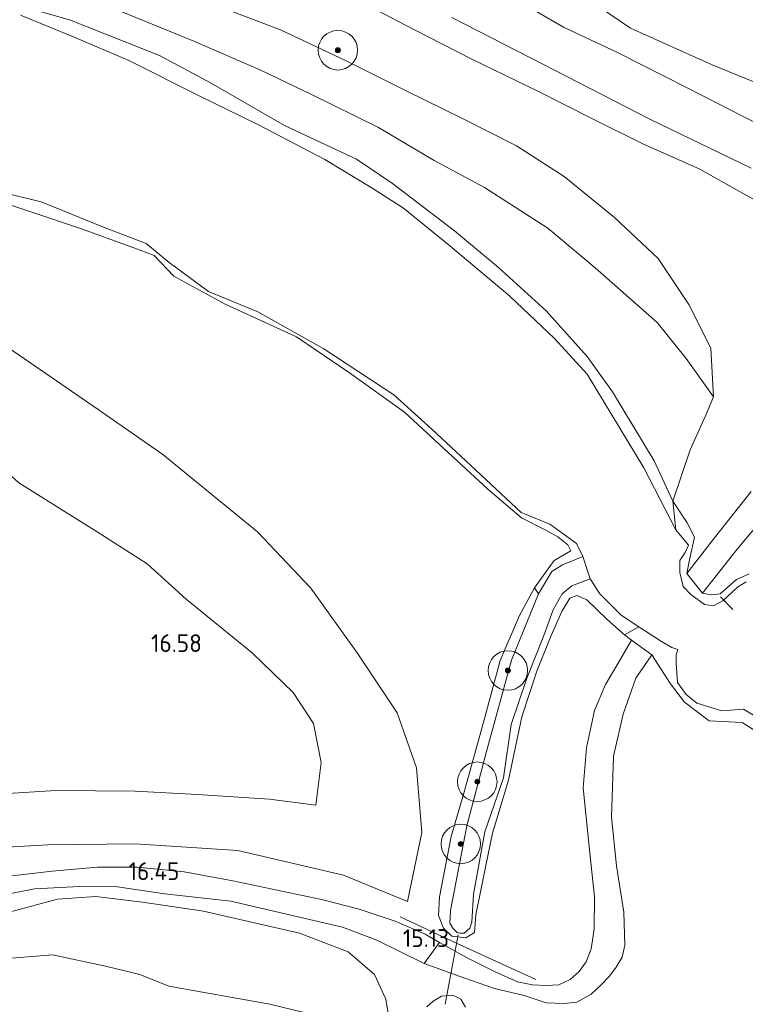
# Model space of a CAD drawing. Extents: x 196936 to 200438, y 361224 to 364196.
# Tile 88 of 256: x 197917 to 197991, y 363083 to 363183. Entities that reach past the tile are written whole.
import ezdxf
from ezdxf.enums import TextEntityAlignment as Align

# ---------------------------------------------------------------- set-up
doc = ezdxf.new("R2010")
doc.units = 0
for name, color, linetype, lineweight in [('B-ME-GR-BOOM-S', 90, 'Continuous', 25), ('B-ME-GR-GRAS-GV', 60, 'Continuous', 13), ('B-ME-GW-GROND_ZAND-GV', 7, 'Continuous', 18), ('B-ME-GW-TALUD_KRUIN-G', 90, 'Continuous', 18), ('B-ME-GW-TALUD_TEEN-G', 90, 'Continuous', 18), ('B-ME-IE-TERREINAFSCHEIDING_KUNSTMATIG_HEKWERK-G', 20, 'IE-TERREINAFSCHEIDING-KUNSTMATIG', 18), ('B-ME-KL-MANTELBUIS-G', 7, 'Continuous', 18), ('B-ME-KW-KUNSTWERK_DUIKER-G', 170, 'Continuous', 18), ('B-ME-OB-OEVERVOORZIENING-G', 7, 'Continuous', 18), ('B-ME-OG-HOOGTEPUNT-S', 7, 'Continuous', 25), ('B-ME-OG-TERREIN_GROEN-GV', 7, 'Continuous', 18), ('B-ME-OG-WATER_BEEK-GV', 150, 'Continuous', 18), ('B-ME-OG-WATER_HAVEN-GV', 170, 'Continuous', 18), ('B-ME-OG-WATER_SLOOT-G', 120, 'Continuous', 18), ('B-ME-OG-WATER_SLOOT-GV', 120, 'Continuous', 18), ('B-ME-VH-VERHARDING_ASFALT-GV', 252, 'Continuous', 18), ('B-ME-VH-VERHARDING_HALFVERHARDING-GV', 252, 'Continuous', 18)]:
    doc.layers.add(name, color=color, linetype=linetype, lineweight=lineweight)
doc.styles.add('NLCS-ISO-ANNOTATIVE-T18', font='NLCS-ISO.ttf', dxfattribs={"height": 1.8})
doc.linetypes.add('IE-TERREINAFSCHEIDING-KUNSTMATIG', pattern='A,4,[82,NLCS.SHX,S=0.75,R=90,X=0,Y=0],4,-2', length=10)

# ---------------------------------------------------------------- blocks, each defined once
blk = doc.blocks.new('SAL-HOOGTELABEL-SO')
at = {"color": 0, "linetype": 'ByBlock', "lineweight": -2, "style": 'NLCS-ISO-ANNOTATIVE-T18'}
blk.add_attdef('HOOGTE', text='', height=1.8, dxfattribs=at).set_placement((2.788, 0), align=Align.RIGHT)
blk = doc.blocks.new('SGR-BOOM_01-SO')
at = {"linetype": 'ByBlock', "lineweight": 18}
h = blk.add_hatch(color=0, dxfattribs=at)
h.dxf.hatch_style = 1
edge = h.paths.add_edge_path()
edge.add_arc((0, 0), 0.25, 0, 360)
at = {"color": 0, "linetype": 'ByBlock', "lineweight": 18}
for radius in [2, 0.25]:
    blk.add_circle((0, 0), radius, dxfattribs=at)

msp = doc.modelspace()

# ---------------------------------------------------------------- linework, layer by layer
at = {"layer": 'B-ME-GR-GRAS-GV'}
for points in [[(197906.119, 363187.879, 15.001), (197922.496, 363183.191, 14.757), (197931.597, 363179.61, 14.793), (197936.829, 363176.793, 14.892), (197944.275, 363172.516, 14.788), (197951.572, 363169.107, 14.793), (197955.225, 363166.637, 14.775), (197961.5, 363161.844, 14.809), (197965.955, 363158.129, 14.799), (197970.768, 363153.742, 14.718), (197974.923, 363149.106, 14.695), (197977.513, 363145.516, 14.69), (197981.707, 363138.552, 14.809), (197983.622, 363134.438, 14.615), (197983.918, 363131.546, 14.4), (197980.675, 363137.844, 14.4), (197974.925, 363147.329, 14.4), (197971.617, 363150.913, 14.4), (197967.086, 363155.225, 14.4), (197961.004, 363160.307, 14.4), (197956.32, 363164.138, 14.4), (197953.063, 363166.216, 14.4), (197948.348, 363169.069, 14.4), (197941.553, 363172.611, 14.4), (197935.642, 363175.523, 14.4), (197928.498, 363179.09, 14.4), (197923.122, 363181.398, 14.4), (197917.538, 363183.676, 14.4)], [(197950.581, 363185.812, 16.04), (197957.376, 363182.243, 15.985), (197963.256, 363179.217, 15.977), (197969.946, 363175.996, 16.021), (197975.478, 363173.162, 16.058), (197980.498, 363170.69, 16.058), (197986.339, 363168.096, 16.034), (197990.676, 363165.655, 16.053), (197995.785, 363162.856, 16.042)], [(197967.18, 363185.609, 15.749), (197972.525, 363182.454, 15.773), (197977.947, 363179.918, 15.786), (197985.118, 363176.273, 15.814), (197990.723, 363173.418, 15.817), (197995.11, 363171.198, 15.861)], [(197937.983, 363184.438, 16.116), (197943.878, 363182.207, 16.14), (197950.513, 363179.064, 16.181), (197956.584, 363176.01, 16.142), (197962.315, 363173.223, 16.14), (197967.786, 363170.432, 16.137), (197972.588, 363167.352, 16.119), (197977.716, 363163.171, 16.113), (197982.123, 363159.026, 16.033), (197985.239, 363154.373, 15.834), (197987.473, 363149.962, 15.547), (197987.743, 363145.017, 15.296), (197984.969, 363148.908, 15.258), (197982.021, 363152.534, 15.258), (197975.727, 363158.09, 15.284), (197970.931, 363162.099, 15.292), (197964.53, 363166.217, 15.271), (197959.425, 363168.962, 15.159), (197953.799, 363172.294, 15.101), (197946.935, 363175.689, 15.025), (197941.952, 363178.066, 15.002), (197935.089, 363181.033, 14.994), (197927.56, 363184.116, 14.924)], [(197991.542, 363135.439, 14.811), (197987.844, 363130.751, 14.634), (197985.042, 363127.122, 14.553), (197985.309, 363128.508, 14.558), (197985.82, 363130.804, 14.618), (197985.061, 363132.246, 14.607), (197983.622, 363134.438, 14.615), (197985.372, 363139.64, 15.027), (197986.923, 363143.092, 15.113), (197987.743, 363145.017, 15.296), (197987.473, 363149.962, 15.547), (197985.239, 363154.373, 15.834), (197982.123, 363159.026, 16.033), (197977.716, 363163.171, 16.113), (197972.588, 363167.352, 16.119), (197967.786, 363170.432, 16.137), (197962.315, 363173.223, 16.14), (197956.584, 363176.01, 16.142), (197950.513, 363179.064, 16.181), (197943.878, 363182.207, 16.14), (197937.983, 363184.438, 16.116)], [(197991.542, 363168.197, 16.034), (197981.278, 363173.132, 16.023), (197970.513, 363178.669, 15.929), (197961.232, 363183.443, 15.955)], [(197917.351, 363136.309, 16.357), (197925.29, 363131.333, 16.338), (197930.364, 363128.091, 16.25), (197934.326, 363124.535, 16.207), (197941.014, 363119.043, 16.323), (197945.14, 363115.08, 16.338), (197947.207, 363111.918, 16.415), (197947.987, 363107.97, 16.711), (197947.432, 363103.667, 16.952), (197942.767, 363104.273, 17.383), (197935.451, 363104.747, 17.579), (197929.157, 363105.081, 18.098), (197921.097, 363105.135, 18.04), (197915.713, 363104.812, 17.971)], [(197991.347, 363127.102, 14.555), (197990.073, 363126.507, 14.561), (197988.399, 363125.076, 14.561), (197987.5, 363124.968, 14.543), (197986.628, 363125.141, 14.557), (197990.127, 363129.575, 14.604), (197993.635, 363133.784, 14.73)], [(197916.052, 363094.63, 16.885), (197918.932, 363095.18, 16.819), (197923.518, 363095.426, 16.729), (197927.37, 363095.386, 16.72), (197932.14, 363094.668, 16.234), (197938.833, 363093.936, 16.03), (197945.34, 363092.414, 15.793), (197950.139, 363091.288, 15.421), (197953.609, 363089.994, 15.331), (197958.425, 363087.623, 15.094), (197962.428, 363086.169, 14.971), (197965.551, 363085.087, 14.976), (197968.552, 363084.373, 15.036), (197970.769, 363083.647, 15.076), (197972.584, 363083.567, 15.149), (197973.888, 363083.719, 15.133), (197975.328, 363084.506, 15.005), (197976.342, 363085.458, 14.981), (197977.179, 363086.34, 14.966), (197977.87, 363087.239, 14.932), (197978.464, 363088.263, 14.911), (197978.747, 363089.475, 14.859), (197978.65, 363092.839, 14.814), (197977.899, 363097.514, 14.788), (197977.404, 363102.455, 14.778), (197977.605, 363108.631, 14.775), (197978.57, 363112.885, 14.754), (197979.868, 363116.539, 14.725), (197981.486, 363118.886, 14.681), (197983.358, 363115.94, 14.71), (197984.791, 363114.094, 14.733), (197987.3, 363112.188, 14.67), (197990.648, 363112.028, 14.552), (197991.737, 363111.309, 14.484)], [(197954.985, 363081.346, 15.061), (197954.538, 363084.006, 14.974), (197953.38, 363086.526, 15.064), (197950.724, 363088.806, 15.484), (197945.805, 363090.708, 15.754), (197936.068, 363092.931, 15.967), (197929.87, 363093.849, 16.483), (197925.165, 363094.422, 16.594), (197921.285, 363094.154, 16.798), (197916.526, 363092.844, 17.029), (197913.085, 363092.181, 17.137), (197907.93, 363089.878, 17.395), (197898.669, 363084.385, 17.444), (197894.223, 363081.326, 17.57)], [(197897.077, 363082.17, 17.703), (197902.548, 363084.742, 17.817), (197904.825, 363085.59, 17.911), (197910.728, 363087.497, 17.863), (197915.776, 363088.112, 17.827), (197920.776, 363088.515, 17.785), (197926.131, 363087.361, 17.854), (197929.619, 363086.518, 17.839), (197932.56, 363085.316, 17.809), (197942.775, 363083.49, 17.377)], [(197962.603, 363083.189, 15.096), (197962.122, 363084.024, 15.029), (197961.326, 363084.405, 14.998), (197960.189, 363084.314, 14.987), (197959.329, 363083.813, 14.99), (197958.694, 363083.237, 14.987)], [(197958.694, 363083.237, 14.987), (197959.329, 363083.813, 14.99), (197960.189, 363084.314, 14.987), (197961.326, 363084.405, 14.998), (197962.122, 363084.024, 15.029), (197962.603, 363083.189, 15.096)]]:
    msp.add_polyline3d(points, dxfattribs=at)
msp.add_polyline3d([(197976.204, 363125.073, 14.4), (197978.376, 363122.91, 14.4), (197980.173, 363121.739, 14.4), (197978.728, 363120.899, 14.736), (197976.927, 363122.491, 14.746), (197974.894, 363124.469, 14.715), (197973.899, 363124.893, 14.778), (197973.174, 363124.629, 14.836), (197972.351, 363123.292, 14.878), (197971.294, 363120.844, 14.878), (197969.831, 363117.249, 14.875), (197968.311, 363112.614, 14.985), (197966.978, 363106.197, 14.98), (197965.329, 363100.83, 14.983), (197964.674, 363097.564, 15.174), (197963.649, 363092.549, 15.187), (197963.516, 363090.751, 14.93), (197962.627, 363090.227, 15.035), (197961.227, 363090.403, 15.166), (197960.374, 363091.203, 15.224), (197959.864, 363092.502, 15.269), (197959.97, 363094.378, 15.287), (197961.168, 363100.487, 15.32), (197962.434, 363104.892, 15.194), (197964.511, 363112.319, 14.969), (197966.108, 363118.31, 14.787), (197968.069, 363122.889, 14.858), (197969.599, 363125.672, 14.856), (197970.008, 363125.066, 14.4), (197967.277, 363118.361, 14.4), (197964.736, 363109.104, 14.4), (197962.743, 363101.573, 14.4), (197961.096, 363093.009, 14.4), (197961.005, 363091.702, 14.4), (197961.327, 363091.204, 14.4), (197961.766, 363090.764, 14.4), (197962.049, 363090.691, 14.4), (197962.471, 363090.693, 14.4), (197963.048, 363091.206, 14.4), (197963.254, 363091.821, 14.4), (197963.428, 363094.656, 14.4), (197964.552, 363100.96, 14.4), (197966.467, 363106.414, 14.4), (197967.225, 363111.848, 14.4), (197968.789, 363116.412, 14.4), (197970.54, 363120.861, 14.4), (197971.489, 363123.451, 14.4), (197972.408, 363125.075, 14.4), (197973.387, 363125.867, 14.4), (197975.248, 363126.601, 14.4)], close=True, dxfattribs=at)
at = {"layer": 'B-ME-GW-GROND_ZAND-GV'}
for points in [[(197991.033, 363126.279, 14.4), (197990.169, 363125.74, 14.4), (197988.679, 363124.353, 14.4), (197987.746, 363123.859, 14.4), (197986.819, 363123.995, 14.4), (197985.425, 363124.985, 14.4), (197984.658, 363125.804, 14.4), (197984.317, 363127.218, 14.4), (197984.323, 363128.439, 14.4), (197984.871, 363129.259, 14.4), (197985.186, 363129.997, 14.4), (197983.918, 363131.546, 14.4), (197983.622, 363134.438, 14.615), (197985.061, 363132.246, 14.607), (197985.82, 363130.804, 14.618), (197985.309, 363128.508, 14.558), (197985.042, 363127.122, 14.553), (197986.628, 363125.141, 14.557), (197987.5, 363124.968, 14.543), (197988.399, 363125.076, 14.561), (197990.073, 363126.507, 14.561), (197991.347, 363127.102, 14.555)], [(197991.737, 363111.309, 14.484), (197990.648, 363112.028, 14.552), (197987.3, 363112.188, 14.67), (197984.791, 363114.094, 14.733), (197983.358, 363115.94, 14.71), (197981.486, 363118.886, 14.681), (197979.434, 363120.383, 14.697), (197978.728, 363120.899, 14.736), (197980.173, 363121.739, 14.4), (197982.448, 363120.249, 14.4), (197983.498, 363119.616, 14.4), (197984.104, 363119.429, 14.4), (197983.942, 363118.875, 14.4), (197983.95, 363118.059, 14.4), (197984.092, 363116.097, 14.4), (197984.954, 363114.858, 14.4), (197986.029, 363113.982, 14.4), (197988.563, 363113.218, 14.4), (197990.769, 363113.385, 14.4), (197993.147, 363111.974, 14.4)]]:
    msp.add_polyline3d(points, dxfattribs=at)
at = {"layer": 'B-ME-GW-TALUD_KRUIN-G'}
for points in [[(197987.743, 363145.017, 15.296), (197987.473, 363149.962, 15.547), (197985.239, 363154.373, 15.834), (197982.123, 363159.026, 16.033), (197977.716, 363163.171, 16.113), (197972.588, 363167.352, 16.119), (197967.786, 363170.432, 16.137), (197962.315, 363173.223, 16.14), (197956.584, 363176.01, 16.142), (197950.513, 363179.064, 16.181), (197943.878, 363182.207, 16.14), (197937.983, 363184.438, 16.116), (197931.886, 363186.248, 16.085), (197927.051, 363187.583, 15.978), (197920.181, 363189.751, 15.941), (197913.272, 363191.118, 15.92), (197906.669, 363192.601, 15.879), (197899.663, 363194.135, 15.876), (197895.036, 363194.179, 15.837)], [(197991.347, 363127.102, 14.555), (197990.073, 363126.507, 14.561), (197988.399, 363125.076, 14.561), (197987.5, 363124.968, 14.543), (197986.628, 363125.141, 14.557), (197985.042, 363127.122, 14.553), (197985.309, 363128.508, 14.558), (197985.82, 363130.804, 14.618), (197985.061, 363132.246, 14.607), (197983.622, 363134.438, 14.615), (197981.707, 363138.552, 14.809), (197977.513, 363145.516, 14.69), (197974.923, 363149.106, 14.695), (197970.768, 363153.742, 14.718), (197965.955, 363158.129, 14.799), (197961.5, 363161.844, 14.809), (197955.225, 363166.637, 14.775), (197951.572, 363169.107, 14.793), (197944.275, 363172.516, 14.788), (197936.829, 363176.793, 14.892), (197931.597, 363179.61, 14.793), (197922.496, 363183.191, 14.757), (197906.119, 363187.879, 15.001)], [(197967.18, 363185.609, 15.749), (197972.525, 363182.454, 15.773), (197977.947, 363179.918, 15.786), (197985.118, 363176.273, 15.814), (197990.723, 363173.418, 15.817), (197995.11, 363171.198, 15.861)], [(197886.446, 363167.298, 15.547), (197889.435, 363169.768, 15.397), (197891.696, 363171.455, 15.359), (197894.07, 363172.208, 15.343), (197897.533, 363172.04, 15.343), (197902.877, 363170.627, 15.222), (197907.355, 363168.772, 15.009), (197913.202, 363165.539, 15.005), (197923.808, 363162.015, 14.832), (197929.652, 363159.876, 14.812), (197931.07, 363159.333, 14.746), (197933.049, 363157.232, 14.753), (197938.275, 363154.414, 14.848), (197945.486, 363151.093, 14.797), (197950.859, 363147.443, 14.718), (197956.443, 363143.457, 14.683), (197964.884, 363135.662, 14.71), (197968.277, 363132.766, 14.69), (197970.73, 363131.532, 14.683), (197971.962, 363130.844, 14.671), (197972.982, 363130.042, 14.675), (197973.268, 363129.417, 14.726)], [(197882.905, 363161.78, 16.528), (197886.253, 363163.668, 16.411), (197892.669, 363157.582, 16.392), (197899.026, 363152.273, 16.273), (197905.71, 363146.343, 16.319), (197911.881, 363141.278, 16.315), (197917.351, 363136.309, 16.357), (197925.29, 363131.333, 16.338), (197930.364, 363128.091, 16.25), (197934.326, 363124.535, 16.207), (197941.014, 363119.043, 16.323), (197945.14, 363115.08, 16.338), (197947.207, 363111.918, 16.415), (197947.987, 363107.97, 16.711), (197947.432, 363103.667, 16.952)], [(197974.894, 363124.469, 14.715), (197976.927, 363122.491, 14.746), (197978.728, 363120.899, 14.736), (197979.434, 363120.383, 14.697), (197981.486, 363118.886, 14.681), (197983.358, 363115.94, 14.71), (197984.791, 363114.094, 14.733), (197987.3, 363112.188, 14.67), (197990.648, 363112.028, 14.552), (197991.737, 363111.309, 14.484), (197992.658, 363109.44, 14.453), (197993.595, 363108.446, 14.453), (197995.206, 363108.205, 14.521), (197996.533, 363106.752, 14.513), (197997.369, 363103.626, 14.497), (197998.67, 363100.628, 14.476), (197999.812, 363097.706, 14.513), (197999.767, 363091.875, 14.56), (197998.546, 363085, 14.715), (197998.572, 363078.993, 14.756), (197999.637, 363073.097, 14.785)], [(197947.432, 363103.667, 16.952), (197942.767, 363104.273, 17.383), (197935.451, 363104.747, 17.579), (197929.157, 363105.081, 18.098), (197921.097, 363105.135, 18.04), (197915.713, 363104.812, 17.971), (197911.661, 363103.555, 17.971), (197908.859, 363101.613, 17.971)]]:
    msp.add_polyline3d(points, dxfattribs=at)
at = {"layer": 'B-ME-GW-TALUD_TEEN-G'}
for points in [[(197881.047, 363186.277, 15.229), (197885.44, 363188.662, 15.237), (197891.408, 363190.849, 15.226), (197895.145, 363191.569, 15.185), (197900.742, 363191.254, 15.13), (197906.647, 363190.287, 15.14), (197913.687, 363188.283, 15.075), (197920.781, 363186.422, 15.098), (197927.56, 363184.116, 14.924), (197935.089, 363181.033, 14.994), (197941.952, 363178.066, 15.002), (197946.935, 363175.689, 15.025), (197953.799, 363172.294, 15.101), (197959.425, 363168.962, 15.159), (197964.53, 363166.217, 15.271), (197970.931, 363162.099, 15.292), (197975.727, 363158.09, 15.284), (197982.021, 363152.534, 15.258), (197984.969, 363148.908, 15.258), (197987.743, 363145.017, 15.296)], [(197956.722, 363093.917, 15.374), (197958.167, 363100.909, 15.609), (197957.654, 363107.427, 15.416), (197955.67, 363113.019, 15.213), (197951.638, 363119.083, 15.189), (197946.934, 363125.649, 15.097), (197941.536, 363131.349, 15.028), (197931.955, 363139.182, 15.312), (197925.388, 363143.752, 15.378), (197912.061, 363152.89, 15.374), (197901.554, 363160.163, 15.366), (197890.351, 363166.921, 15.619)], [(197908.618, 363097.92, 17.347), (197913.158, 363099.238, 17.185), (197920.292, 363099.639, 17.016), (197929.143, 363099.753, 16.662), (197939.53, 363099.054, 16.289), (197950.251, 363096.581, 15.766), (197956.722, 363093.917, 15.374)], [(197907.93, 363089.878, 17.395), (197913.085, 363092.181, 17.137), (197916.526, 363092.844, 17.029), (197921.285, 363094.154, 16.798), (197925.165, 363094.422, 16.594), (197929.87, 363093.849, 16.483), (197936.068, 363092.931, 15.967), (197945.805, 363090.708, 15.754), (197950.724, 363088.806, 15.484), (197953.38, 363086.526, 15.064), (197954.538, 363084.006, 14.974), (197954.985, 363081.346, 15.061)]]:
    msp.add_polyline3d(points, dxfattribs=at)
at = {"layer": 'B-ME-IE-TERREINAFSCHEIDING_KUNSTMATIG_HEKWERK-G'}
for points in [[(197955.993, 363092.36, 15.325), (197961.829, 363089.614, 15.147), (197969.733, 363085.992, 15.267)], [(197904.825, 363085.59, 17.911), (197910.728, 363087.497, 17.863), (197915.776, 363088.112, 17.827), (197920.776, 363088.515, 17.785), (197926.131, 363087.361, 17.854), (197929.619, 363086.518, 17.839), (197932.56, 363085.316, 17.809), (197942.775, 363083.49, 17.377), (197946.548, 363082.58, 17.287)]]:
    msp.add_polyline3d(points, dxfattribs=at)
at = {"layer": 'B-ME-KL-MANTELBUIS-G'}
msp.add_polyline3d([(197988.435, 363124.762, 14.528), (197989.676, 363123.467, 14.526)], dxfattribs=at)
at = {"layer": 'B-ME-KW-KUNSTWERK_DUIKER-G'}
msp.add_polyline3d([(197960.549, 363083.522, 14.72), (197961.858, 363090.53, 14.697)], dxfattribs=at)
at = {"layer": 'B-ME-OB-OEVERVOORZIENING-G'}
msp.add_polyline3d([(197998.443, 363174.237, 14.4), (197987.61, 363178.643, 14.4), (197979.317, 363182.37, 14.4), (197973.259, 363186.506, 14.4)], dxfattribs=at)
at = {"layer": 'B-ME-OG-TERREIN_GROEN-GV'}
for points in [[(197927.56, 363184.116, 14.924), (197935.089, 363181.033, 14.994), (197941.952, 363178.066, 15.002), (197946.935, 363175.689, 15.025), (197953.799, 363172.294, 15.101), (197959.425, 363168.962, 15.159), (197964.53, 363166.217, 15.271), (197970.931, 363162.099, 15.292), (197975.727, 363158.09, 15.284), (197982.021, 363152.534, 15.258), (197984.969, 363148.908, 15.258), (197987.743, 363145.017, 15.296), (197986.923, 363143.092, 15.113), (197985.372, 363139.64, 15.027), (197983.622, 363134.438, 14.615), (197981.707, 363138.552, 14.809), (197977.513, 363145.516, 14.69), (197974.923, 363149.106, 14.695), (197970.768, 363153.742, 14.718), (197965.955, 363158.129, 14.799), (197961.5, 363161.844, 14.809), (197955.225, 363166.637, 14.775), (197951.572, 363169.107, 14.793), (197944.275, 363172.516, 14.788), (197936.829, 363176.793, 14.892), (197931.597, 363179.61, 14.793), (197922.496, 363183.191, 14.757), (197906.119, 363187.879, 15.001)], [(197973.259, 363186.506, 14.4), (197979.317, 363182.37, 14.4), (197987.61, 363178.643, 14.4), (197998.443, 363174.237, 14.4)], [(197995.11, 363171.198, 15.861), (197990.723, 363173.418, 15.817), (197985.118, 363176.273, 15.814), (197977.947, 363179.918, 15.786), (197972.525, 363182.454, 15.773), (197967.18, 363185.609, 15.749)], [(197915.15, 363165.854, 14.4), (197919.613, 363164.787, 14.4), (197926.091, 363162.148, 14.4), (197930.263, 363160.557, 14.4), (197932.6, 363158.637, 14.4), (197936.574, 363155.698, 14.4), (197941.556, 363153.64, 14.4), (197948.258, 363149.88, 14.4), (197955.351, 363145.23, 14.4), (197959.201, 363141.746, 14.4), (197964.115, 363137.147, 14.4), (197968.253, 363133.29, 14.4), (197971.16, 363132.11, 14.4), (197973.859, 363130.173, 14.4), (197974.478, 363128.861, 14.4), (197972.447, 363128, 14.4), (197971.337, 363127.334, 14.4), (197970.008, 363125.066, 14.4), (197969.599, 363125.672, 14.856), (197971.576, 363128.452, 14.746), (197973.268, 363129.417, 14.726), (197972.982, 363130.042, 14.675), (197971.962, 363130.844, 14.671), (197970.73, 363131.532, 14.683), (197968.277, 363132.766, 14.69), (197964.884, 363135.662, 14.71), (197956.443, 363143.457, 14.683), (197950.859, 363147.443, 14.718), (197945.486, 363151.093, 14.797), (197938.275, 363154.414, 14.848), (197933.049, 363157.232, 14.753), (197931.07, 363159.333, 14.746), (197929.652, 363159.876, 14.812), (197923.808, 363162.015, 14.832), (197913.202, 363165.539, 15.005)], [(197913.202, 363165.539, 15.005), (197923.808, 363162.015, 14.832), (197929.652, 363159.876, 14.812), (197931.07, 363159.333, 14.746), (197933.049, 363157.232, 14.753), (197938.275, 363154.414, 14.848), (197945.486, 363151.093, 14.797), (197950.859, 363147.443, 14.718), (197956.443, 363143.457, 14.683), (197964.884, 363135.662, 14.71), (197968.277, 363132.766, 14.69), (197970.73, 363131.532, 14.683), (197971.962, 363130.844, 14.671), (197972.982, 363130.042, 14.675), (197973.268, 363129.417, 14.726), (197971.576, 363128.452, 14.746), (197969.599, 363125.672, 14.856), (197968.069, 363122.889, 14.858), (197966.108, 363118.31, 14.787), (197964.511, 363112.319, 14.969), (197962.434, 363104.892, 15.194), (197961.168, 363100.487, 15.32), (197959.97, 363094.378, 15.287), (197959.864, 363092.502, 15.269), (197960.374, 363091.203, 15.224), (197961.227, 363090.403, 15.166), (197962.627, 363090.227, 15.035), (197963.516, 363090.751, 14.93), (197963.649, 363092.549, 15.187), (197964.674, 363097.564, 15.174), (197965.329, 363100.83, 14.983), (197966.978, 363106.197, 14.98), (197968.311, 363112.614, 14.985), (197969.831, 363117.249, 14.875), (197971.294, 363120.844, 14.878), (197972.351, 363123.292, 14.878), (197973.174, 363124.629, 14.836), (197973.899, 363124.893, 14.778), (197974.894, 363124.469, 14.715), (197976.927, 363122.491, 14.746), (197978.728, 363120.899, 14.736), (197979.434, 363120.383, 14.697), (197978.059, 363118.037, 14.761), (197976.798, 363115.869, 14.79), (197975.687, 363113.253, 14.798), (197974.876, 363109.482, 14.827), (197974.531, 363105.41, 14.861), (197975.173, 363099.128, 14.916), (197975.674, 363094.391, 14.902), (197975.65, 363091.099, 14.944), (197975.343, 363089.108, 15.067), (197974.842, 363087.793, 15.091), (197974.106, 363086.824, 15.112), (197973.2, 363085.989, 15.109), (197972.074, 363085.479, 15.091), (197970.779, 363085.4, 15.085), (197969.409, 363085.461, 15.01), (197967.883, 363085.765, 14.963), (197965.609, 363086.778, 14.944), (197962.79, 363088.195, 14.97), (197959.968, 363089.742, 15.007), (197958.534, 363090.597, 15.097), (197955.476, 363091.904, 15.202), (197951.824, 363093.113, 15.412), (197948.015, 363094.095, 15.7), (197939.039, 363095.988, 16.129), (197934.123, 363096.916, 16.276), (197929.371, 363097.383, 16.561), (197925.337, 363097.384, 16.756), (197920.751, 363096.988, 16.825), (197915.765, 363096.404, 16.975)], [(197912.061, 363152.89, 15.374), (197925.388, 363143.752, 15.378), (197931.955, 363139.182, 15.312), (197941.536, 363131.349, 15.028), (197946.934, 363125.649, 15.097), (197951.638, 363119.083, 15.189), (197955.67, 363113.019, 15.213), (197957.654, 363107.427, 15.416), (197958.167, 363100.909, 15.609), (197956.722, 363093.917, 15.374), (197950.251, 363096.581, 15.766), (197939.53, 363099.054, 16.289), (197929.143, 363099.753, 16.662), (197920.292, 363099.639, 17.016), (197913.158, 363099.238, 17.185)], [(197913.158, 363099.238, 17.185), (197920.292, 363099.639, 17.016), (197929.143, 363099.753, 16.662), (197939.53, 363099.054, 16.289), (197950.251, 363096.581, 15.766), (197956.722, 363093.917, 15.374), (197958.167, 363100.909, 15.609), (197957.654, 363107.427, 15.416), (197955.67, 363113.019, 15.213), (197951.638, 363119.083, 15.189), (197946.934, 363125.649, 15.097), (197941.536, 363131.349, 15.028), (197931.955, 363139.182, 15.312), (197925.388, 363143.752, 15.378), (197912.061, 363152.89, 15.374)], [(197915.713, 363104.812, 17.971), (197921.097, 363105.135, 18.04), (197929.157, 363105.081, 18.098), (197935.451, 363104.747, 17.579), (197942.767, 363104.273, 17.383), (197947.432, 363103.667, 16.952), (197947.987, 363107.97, 16.711), (197947.207, 363111.918, 16.415), (197945.14, 363115.08, 16.338), (197941.014, 363119.043, 16.323), (197934.326, 363124.535, 16.207), (197930.364, 363128.091, 16.25), (197925.29, 363131.333, 16.338), (197917.351, 363136.309, 16.357)], [(197894.223, 363081.326, 17.57), (197898.669, 363084.385, 17.444), (197907.93, 363089.878, 17.395), (197913.085, 363092.181, 17.137), (197916.526, 363092.844, 17.029), (197921.285, 363094.154, 16.798), (197925.165, 363094.422, 16.594), (197929.87, 363093.849, 16.483), (197936.068, 363092.931, 15.967), (197945.805, 363090.708, 15.754), (197950.724, 363088.806, 15.484), (197953.38, 363086.526, 15.064), (197954.538, 363084.006, 14.974), (197954.985, 363081.346, 15.061)], [(197942.775, 363083.49, 17.377), (197932.56, 363085.316, 17.809), (197929.619, 363086.518, 17.839), (197926.131, 363087.361, 17.854), (197920.776, 363088.515, 17.785), (197915.776, 363088.112, 17.827), (197910.728, 363087.497, 17.863), (197904.825, 363085.59, 17.911), (197902.548, 363084.742, 17.817), (197897.077, 363082.17, 17.703)]]:
    msp.add_polyline3d(points, dxfattribs=at)
at = {"layer": 'B-ME-OG-WATER_BEEK-GV'}
for points in [[(197917.538, 363183.676, 14.4), (197923.122, 363181.398, 14.4), (197928.498, 363179.09, 14.4), (197935.642, 363175.523, 14.4), (197941.553, 363172.611, 14.4), (197948.348, 363169.069, 14.4), (197953.063, 363166.216, 14.4), (197956.32, 363164.138, 14.4), (197961.004, 363160.307, 14.4), (197967.086, 363155.225, 14.4), (197971.617, 363150.913, 14.4), (197974.925, 363147.329, 14.4), (197980.675, 363137.844, 14.4), (197983.918, 363131.546, 14.4), (197985.186, 363129.997, 14.4), (197984.871, 363129.259, 14.4), (197984.323, 363128.439, 14.4), (197984.317, 363127.218, 14.4), (197984.658, 363125.804, 14.4), (197985.425, 363124.985, 14.4), (197986.819, 363123.995, 14.4), (197987.746, 363123.859, 14.4), (197988.679, 363124.353, 14.4), (197990.169, 363125.74, 14.4), (197991.033, 363126.279, 14.4)], [(197993.147, 363111.974, 14.4), (197990.769, 363113.385, 14.4), (197988.563, 363113.218, 14.4), (197986.029, 363113.982, 14.4), (197984.954, 363114.858, 14.4), (197984.092, 363116.097, 14.4), (197983.95, 363118.059, 14.4), (197983.942, 363118.875, 14.4), (197984.104, 363119.429, 14.4), (197983.498, 363119.616, 14.4), (197982.448, 363120.249, 14.4), (197980.173, 363121.739, 14.4), (197978.376, 363122.91, 14.4), (197976.204, 363125.073, 14.4), (197975.248, 363126.601, 14.4), (197974.478, 363128.861, 14.4), (197973.859, 363130.173, 14.4), (197971.16, 363132.11, 14.4), (197968.253, 363133.29, 14.4), (197964.115, 363137.147, 14.4), (197959.201, 363141.746, 14.4), (197955.351, 363145.23, 14.4), (197948.258, 363149.88, 14.4), (197941.556, 363153.64, 14.4), (197936.574, 363155.698, 14.4), (197932.6, 363158.637, 14.4), (197930.263, 363160.557, 14.4), (197926.091, 363162.148, 14.4), (197919.613, 363164.787, 14.4), (197915.15, 363165.854, 14.4)]]:
    msp.add_polyline3d(points, dxfattribs=at)
at = {"layer": 'B-ME-OG-WATER_HAVEN-GV'}
msp.add_polyline3d([(197998.443, 363174.237, 14.4), (197987.61, 363178.643, 14.4), (197979.317, 363182.37, 14.4), (197973.259, 363186.506, 14.4)], dxfattribs=at)
at = {"layer": 'B-ME-OG-WATER_SLOOT-G'}
for points in [[(197973.268, 363129.417, 14.726), (197971.576, 363128.452, 14.746), (197969.599, 363125.672, 14.856), (197968.069, 363122.889, 14.858), (197966.108, 363118.31, 14.787), (197964.511, 363112.319, 14.969), (197962.434, 363104.892, 15.194), (197961.168, 363100.487, 15.32), (197959.97, 363094.378, 15.287), (197959.864, 363092.502, 15.269), (197960.374, 363091.203, 15.224), (197961.227, 363090.403, 15.166), (197962.627, 363090.227, 15.035), (197963.516, 363090.751, 14.93), (197963.649, 363092.549, 15.187), (197964.674, 363097.564, 15.174), (197965.329, 363100.83, 14.983), (197966.978, 363106.197, 14.98), (197968.311, 363112.614, 14.985), (197969.831, 363117.249, 14.875), (197971.294, 363120.844, 14.878), (197972.351, 363123.292, 14.878), (197973.174, 363124.629, 14.836), (197973.899, 363124.893, 14.778), (197974.894, 363124.469, 14.715)], [(197962.603, 363083.189, 15.096), (197962.122, 363084.024, 15.029), (197961.326, 363084.405, 14.998), (197960.189, 363084.314, 14.987), (197959.329, 363083.813, 14.99), (197958.694, 363083.237, 14.987)]]:
    msp.add_polyline3d(points, dxfattribs=at)
at = {"layer": 'B-ME-OG-WATER_SLOOT-GV'}
msp.add_polyline3d([(197962.471, 363090.693, 14.4), (197962.049, 363090.691, 14.4), (197961.766, 363090.764, 14.4), (197961.327, 363091.204, 14.4), (197961.005, 363091.702, 14.4), (197961.096, 363093.009, 14.4), (197962.743, 363101.573, 14.4), (197964.736, 363109.104, 14.4), (197967.277, 363118.361, 14.4), (197970.008, 363125.066, 14.4), (197971.337, 363127.334, 14.4), (197972.447, 363128, 14.4), (197974.478, 363128.861, 14.4), (197975.248, 363126.601, 14.4), (197973.387, 363125.867, 14.4), (197972.408, 363125.075, 14.4), (197971.489, 363123.451, 14.4), (197970.54, 363120.861, 14.4), (197968.789, 363116.412, 14.4), (197967.225, 363111.848, 14.4), (197966.467, 363106.414, 14.4), (197964.552, 363100.96, 14.4), (197963.428, 363094.656, 14.4), (197963.254, 363091.821, 14.4), (197963.048, 363091.206, 14.4)], close=True, dxfattribs=at)
at = {"layer": 'B-ME-VH-VERHARDING_ASFALT-GV'}
for points in [[(197995.785, 363162.856, 16.042), (197990.676, 363165.655, 16.053), (197986.339, 363168.096, 16.034), (197980.498, 363170.69, 16.058), (197975.478, 363173.162, 16.058), (197969.946, 363175.996, 16.021), (197963.256, 363179.217, 15.977), (197957.376, 363182.243, 15.985), (197950.581, 363185.812, 16.04)], [(197961.232, 363183.443, 15.955), (197970.513, 363178.669, 15.929), (197981.278, 363173.132, 16.023), (197991.542, 363168.197, 16.034)], [(197915.765, 363096.404, 16.975), (197920.751, 363096.988, 16.825), (197925.337, 363097.384, 16.756), (197929.371, 363097.383, 16.561), (197934.123, 363096.916, 16.276), (197939.039, 363095.988, 16.129), (197948.015, 363094.095, 15.7), (197951.824, 363093.113, 15.412), (197955.476, 363091.904, 15.202), (197958.534, 363090.597, 15.097), (197959.968, 363089.742, 15.007), (197958.425, 363087.623, 15.094), (197953.609, 363089.994, 15.331), (197950.139, 363091.288, 15.421), (197945.34, 363092.414, 15.793), (197938.833, 363093.936, 16.03), (197932.14, 363094.668, 16.234), (197927.37, 363095.386, 16.72), (197923.518, 363095.426, 16.729), (197918.932, 363095.18, 16.819), (197916.052, 363094.63, 16.885)]]:
    msp.add_polyline3d(points, dxfattribs=at)
at = {"layer": 'B-ME-VH-VERHARDING_HALFVERHARDING-GV'}
msp.add_polyline3d([(197993.635, 363133.784, 14.73), (197990.127, 363129.575, 14.604), (197986.628, 363125.141, 14.557), (197985.042, 363127.122, 14.553), (197987.844, 363130.751, 14.634), (197991.542, 363135.439, 14.811)], dxfattribs=at)
msp.add_polyline3d([(197976.342, 363085.458, 14.981), (197975.328, 363084.506, 15.005), (197973.888, 363083.719, 15.133), (197972.584, 363083.567, 15.149), (197970.769, 363083.647, 15.076), (197968.552, 363084.373, 15.036), (197965.551, 363085.087, 14.976), (197962.428, 363086.169, 14.971), (197958.425, 363087.623, 15.094), (197959.968, 363089.742, 15.007), (197962.79, 363088.195, 14.97), (197965.609, 363086.778, 14.944), (197967.883, 363085.765, 14.963), (197969.409, 363085.461, 15.01), (197970.779, 363085.4, 15.085), (197972.074, 363085.479, 15.091), (197973.2, 363085.989, 15.109), (197974.106, 363086.824, 15.112), (197974.842, 363087.793, 15.091), (197975.343, 363089.108, 15.067), (197975.65, 363091.099, 14.944), (197975.674, 363094.391, 14.902), (197975.173, 363099.128, 14.916), (197974.531, 363105.41, 14.861), (197974.876, 363109.482, 14.827), (197975.687, 363113.253, 14.798), (197976.798, 363115.869, 14.79), (197978.059, 363118.037, 14.761), (197979.434, 363120.383, 14.697), (197981.486, 363118.886, 14.681), (197979.868, 363116.539, 14.725), (197978.57, 363112.885, 14.754), (197977.605, 363108.631, 14.775), (197977.404, 363102.455, 14.778), (197977.899, 363097.514, 14.788), (197978.65, 363092.839, 14.814), (197978.747, 363089.475, 14.859), (197978.464, 363088.263, 14.911), (197977.87, 363087.239, 14.932), (197977.179, 363086.34, 14.966)], close=True, dxfattribs=at)

# ---------------------------------------------------------------- block references
at = {"layer": 'B-ME-GR-BOOM-S'}
for p in [(197949.679, 363180.123, 16.249), (197966.9, 363117.304, 14.55), (197963.802, 363106.038, 14.662), (197962.125, 363099.731, 14.754)]:
    msp.add_blockref('SGR-BOOM_01-SO', p, dxfattribs=at)
at = {"layer": 'B-ME-OG-HOOGTEPUNT-S'}
for p, values in [((197933.118, 363119.173, 16.583), {'HOOGTE': '16.58'}), ((197930.837, 363096.074, 16.445), {'HOOGTE': '16.45'}), ((197958.156, 363089.301, 15.134), {'HOOGTE': '15.13'})]:
    msp.add_blockref('SAL-HOOGTELABEL-SO', p, dxfattribs=at).add_auto_attribs(values)

doc.saveas('drawing.dxf')
